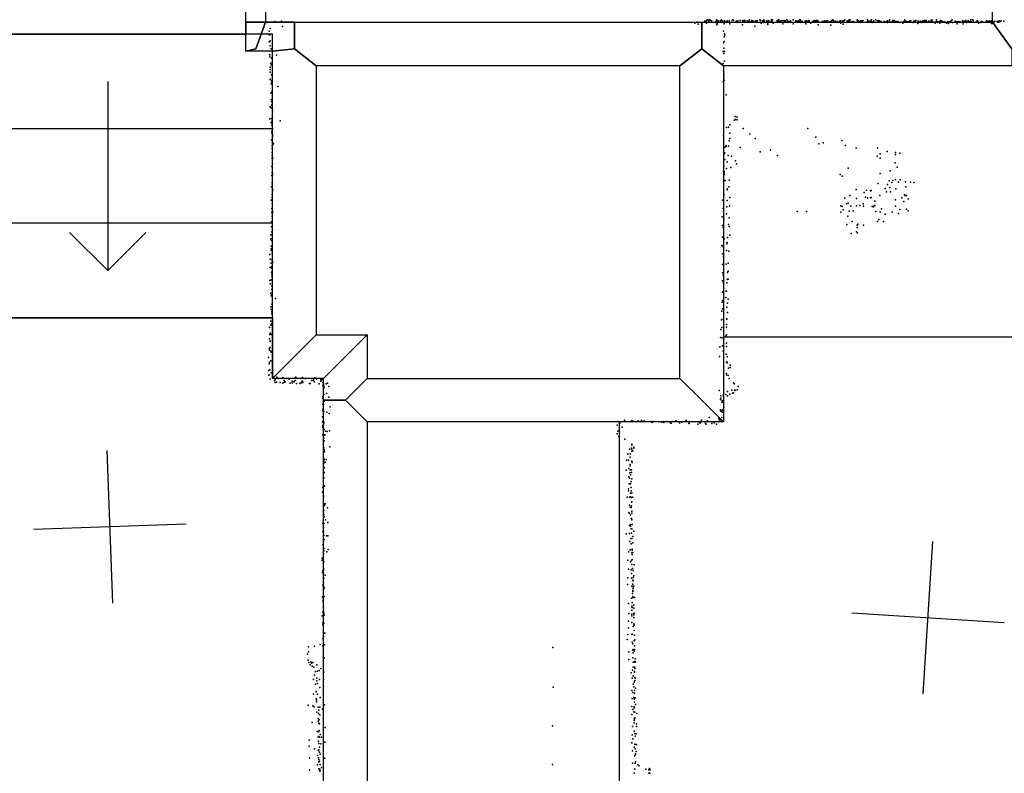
# Model space of a CAD drawing. Header units: millimetres. Extents: x -10538 to 22096, y -7832 to 24688.
# Tile 10 of 20: x -5051 to -2471, y 1664 to 3639. Entities that reach past the tile are written whole.
import ezdxf

# ---------------------------------------------------------------- set-up
doc = ezdxf.new("R2010")
doc.units = ezdxf.units.MM
for name, color, linetype in [('HWALLS', 32, 'Continuous'), ('OBJECTS', 8, 'Continuous'), ('P', 9, 'Continuous'), ('PANOS', 10, 'Continuous'), ('ROOMS', 1, 'Continuous'), ('STRUCTS', 4, 'Continuous'), ('WALLS', 3, 'Continuous')]:
    doc.layers.add(name, color=color, linetype=linetype)

msp = doc.modelspace()

# ---------------------------------------------------------------- linework, layer by layer
at = {"layer": 'HWALLS'}
for points in [[(-2387.6, 6648.45), (-2387.6, 3632.2), (-2451.1, 3562.35), (-2501.9, 3632.2), (-2501.9, 6711.95), (-2451.1, 6724.65), (-2387.6, 6648.45)], [(-4457.7, 3632.2), (-4457.7, 3702.05), (-4432.3, 3702.05), (-4406.9, 3702.05), (-4406.9, 3632.2), (-4432.3, 3632.2), (-4457.7, 3632.2)], [(-4457.7, 3556), (-4457.7, 3632.2), (-4432.3, 3632.2), (-4406.9, 3632.2), (-4432.3, 3562.35), (-4457.7, 3556)], [(-4387.85, 3556), (-4457.7, 3556), (-4432.3, 3562.35), (-4406.9, 3632.2), (-4330.7, 3632.2), (-4330.7, 3562.35), (-4387.85, 3556)], [(-2451.1, 3517.9), (-3206.75, 3517.9), (-3263.9, 3562.35), (-3263.9, 3632.2), (-2501.9, 3632.2), (-2451.1, 3562.35), (-2451.1, 3517.9)]]:
    msp.add_lwpolyline(points, dxfattribs=at)
at = {"layer": 'OBJECTS'}
for points in [[(-1663.7, 2806.7), (-3206.75, 2806.7)], [(-3479.8, 2584.45), (-3479.8, 647.7)]]:
    msp.add_lwpolyline(points, dxfattribs=at)
at = {"layer": 'P'}
for p in [(-3250, 3638), (-3247, 3637), (-3244, 3638), (-3243, 3638), (-3240, 3637), (-3225, 3638), (-3212, 3638), (-3184, 3637), (-3182, 3638), (-3181, 3637), (-3163, 3637), (-3157, 3637), (-3153, 3637), (-3151, 3637), (-3139, 3638), (-3133, 3637), (-3112, 3638), (-3110, 3637), (-3101, 3638), (-3090, 3637), (-3081, 3638), (-3078, 3638), (-3066, 3637), (-3064, 3637), (-3062, 3638), (-3053, 3637), (-3049, 3637), (-3041, 3638), (-3024, 3638), (-3008, 3638), (-3006, 3638), (-2983, 3637), (-2968, 3637), (-2964, 3637), (-2961, 3637), (-2923, 3637), (-2920, 3638), (-2891, 3637), (-2890, 3638), (-2889, 3638), (-2878, 3638), (-2875, 3638), (-2857, 3638), (-2842, 3637), (-2830, 3638), (-2819, 3638), (-2808, 3638), (-2802, 3637), (-2772, 3638), (-2763, 3637), (-2760, 3637), (-2732, 3638), (-2703, 3637), (-2679, 3637), (-2676, 3637), (-2663, 3637), (-2661, 3638), (-2661, 3637), (-2649, 3638), (-2638, 3637), (-2608, 3638), (-2572, 3637), (-2566, 3637), (-2559, 3638), (-2554, 3638), (-2553, 3637), (-4394, 3616), (-4382, 3634), (-4378, 3632), (-4376, 3632), (-4365, 3635), (-4362, 3621), (-3282, 3630), (-3276, 3632), (-3273, 3627), (-3256, 3635), (-3252, 3636), (-3252, 3633), (-3251, 3630), (-3245, 3635), (-3238, 3636), (-3237, 3632), (-3228, 3631), (-3226, 3635), (-3224, 3625), (-3223, 3636), (-3223, 3634), (-3223, 3629), (-3223, 3628), (-3222, 3634), (-3220, 3636), (-3215, 3636), (-3214, 3636), (-3210, 3636), (-3210, 3636), (-3206, 3632), (-3205, 3636), (-3205, 3628), (-3203, 3635), (-3198, 3633), (-3197, 3636), (-3197, 3636), (-3192, 3636), (-3190, 3628), (-3174, 3634), (-3174, 3633), (-3173, 3635), (-3173, 3635), (-3173, 3632), (-3171, 3635), (-3169, 3636), (-3169, 3631), (-3157, 3625), (-3156, 3633), (-3155, 3633), (-3152, 3633), (-3151, 3634), (-3151, 3633), (-3145, 3636), (-3142, 3635), (-3138, 3634), (-3133, 3634), (-3131, 3634), (-3130, 3636), (-3129, 3635), (-3128, 3633), (-3127, 3633), (-3125, 3622), (-3123, 3636), (-3123, 3635), (-3121, 3636), (-3119, 3636), (-3108, 3630), (-3105, 3636), (-3103, 3636), (-3103, 3631), (-3102, 3636), (-3099, 3636), (-3093, 3635), (-3092, 3636), (-3091, 3634), (-3091, 3630), (-3091, 3626), (-3089, 3635), (-3088, 3636), (-3082, 3635), (-3080, 3634), (-3078, 3632), (-3077, 3630), (-3066, 3635), (-3062, 3633), (-3058, 3635), (-3057, 3634), (-3056, 3636), (-3056, 3635), (-3056, 3632), (-3054, 3634), (-3051, 3628), (-3047, 3633), (-3045, 3636), (-3039, 3636), (-3039, 3635), (-3035, 3633), (-3033, 3633), (-3033, 3633), (-3032, 3636), (-3031, 3635), (-3024, 3628), (-3017, 3636), (-3014, 3635), (-3013, 3635), (-3012, 3632), (-3011, 3634), (-3010, 3636), (-3010, 3633), (-3009, 3632), (-3007, 3633), (-3003, 3635), (-3002, 3635), (-3001, 3635), (-2993, 3635), (-2992, 3634), (-2991, 3628), (-2990, 3636), (-2989, 3634), (-2987, 3635), (-2987, 3633), (-2982, 3636), (-2982, 3634), (-2978, 3630), (-2974, 3633), (-2972, 3635), (-2971, 3636), (-2971, 3633), (-2966, 3633), (-2965, 3634), (-2962, 3636), (-2961, 3634), (-2961, 3632), (-2959, 3635), (-2959, 3625), (-2948, 3634), (-2945, 3632), (-2943, 3636), (-2942, 3635), (-2940, 3632), (-2939, 3635), (-2938, 3635), (-2937, 3635), (-2936, 3636), (-2936, 3634), (-2934, 3636), (-2934, 3635), (-2929, 3633), (-2926, 3624), (-2925, 3635), (-2919, 3636), (-2916, 3635), (-2914, 3635), (-2913, 3635), (-2913, 3635), (-2913, 3632), (-2909, 3633), (-2908, 3634), (-2902, 3635), (-2900, 3636), (-2899, 3630), (-2896, 3633), (-2895, 3636), (-2893, 3634), (-2893, 3627), (-2884, 3633), (-2883, 3635), (-2881, 3636), (-2878, 3634), (-2878, 3634), (-2872, 3633), (-2870, 3634), (-2865, 3634), (-2856, 3635), (-2856, 3632), (-2855, 3636), (-2854, 3636), (-2854, 3633), (-2850, 3634), (-2848, 3636), (-2848, 3631), (-2847, 3634), (-2844, 3636), (-2843, 3635), (-2831, 3632), (-2829, 3636), (-2826, 3634), (-2824, 3633), (-2823, 3635), (-2821, 3635), (-2819, 3632), (-2817, 3633), (-2817, 3631), (-2813, 3636), (-2813, 3633), (-2803, 3636), (-2803, 3632), (-2801, 3635), (-2799, 3636), (-2796, 3634), (-2794, 3634), (-2794, 3633), (-2786, 3634), (-2786, 3631), (-2781, 3634), (-2778, 3633), (-2777, 3636), (-2777, 3631), (-2772, 3635), (-2765, 3634), (-2761, 3634), (-2760, 3632), (-2756, 3632), (-2755, 3634), (-2755, 3633), (-2752, 3633), (-2751, 3634), (-2750, 3634), (-2742, 3632), (-2737, 3630), (-2735, 3633), (-2734, 3634), (-2732, 3635), (-2732, 3634), (-2729, 3633), (-2728, 3634), (-2726, 3633), (-2724, 3633), (-2721, 3633), (-2719, 3636), (-2716, 3636), (-2710, 3632), (-2710, 3631), (-2708, 3634), (-2707, 3636), (-2707, 3633), (-2705, 3634), (-2698, 3631), (-2698, 3630), (-2698, 3629), (-2697, 3635), (-2697, 3635), (-2692, 3635), (-2692, 3633), (-2688, 3633), (-2687, 3631), (-2685, 3636), (-2685, 3634), (-2682, 3632), (-2681, 3634), (-2678, 3634), (-2676, 3633), (-2671, 3634), (-2670, 3635), (-2669, 3635), (-2664, 3634), (-2661, 3635), (-2661, 3632), (-2658, 3633), (-2652, 3630), (-2651, 3632), (-2649, 3635), (-2646, 3631), (-2645, 3633), (-2641, 3634), (-2640, 3630), (-2636, 3635), (-2635, 3635), (-2632, 3634), (-2627, 3633), (-2623, 3630), (-2619, 3633), (-2619, 3633), (-2619, 3633), (-2617, 3629), (-2616, 3633), (-2614, 3633), (-2612, 3634), (-2611, 3634), (-2610, 3636), (-2607, 3631), (-2601, 3632), (-2600, 3632), (-2599, 3635), (-2598, 3634), (-2596, 3633), (-2595, 3633), (-2595, 3628), (-2593, 3633), (-2590, 3634), (-2587, 3633), (-2581, 3636), (-2579, 3628), (-2577, 3633), (-2576, 3635), (-2573, 3635), (-2571, 3634), (-2570, 3633), (-2569, 3631), (-2567, 3632), (-2566, 3633), (-2566, 3632), (-2562, 3633), (-2559, 3635), (-2557, 3633), (-2551, 3632), (-2545, 3632), (-2544, 3635), (-2543, 3634), (-2541, 3636), (-2540, 3631), (-2539, 3632), (-2539, 3630), (-2537, 3631), (-2533, 3631), (-2532, 3634), (-2531, 3634), (-2530, 3633), (-2528, 3633), (-2528, 3632), (-2520, 3633), (-2519, 3634), (-2518, 3635), (-2517, 3636), (-2516, 3634), (-2513, 3632), (-2511, 3636), (-2508, 3632), (-2506, 3636), (-2506, 3633), (-2505, 3629), (-2503, 3633), (-2500, 3629), (-2498, 3634), (-2498, 3633), (-2496, 3635), (-2490, 3634), (-2489, 3632), (-2487, 3632), (-2486, 3635), (-2485, 3636), (-2483, 3633), (-2481, 3635), (-2479, 3636), (-2472, 3635), (-4402, 3602), (-4397, 3609), (-4397, 3599), (-4395, 3599), (-3207, 3609), (-3205, 3594), (-3204, 3602), (-3203, 3598), (-4425, 3580), (-4397, 3581), (-4394, 3583), (-4394, 3570), (-4392, 3562), (-3207, 3578), (-3206, 3564), (-3205, 3582), (-4396, 3547), (-4395, 3547), (-4395, 3541), (-4391, 3538), (-4378, 3546), (-3208, 3555), (-3206, 3550), (-3204, 3555), (-4394, 3514), (-4394, 3508), (-4393, 3525), (-4392, 3520), (-3208, 3524), (-3204, 3530), (-4394, 3501), (-4394, 3483), (-4391, 3494), (-3207, 3505), (-3206, 3496), (-3206, 3488), (-4392, 3479), (-4392, 3471), (-4390, 3475), (-4374, 3464), (-3208, 3476), (-3205, 3480), (-4393, 3446), (-4390, 3450), (-4390, 3447), (-3200, 3442), (-4394, 3410), (-4392, 3430), (-4392, 3408), (-4391, 3424), (-4391, 3415), (-4395, 3379), (-4391, 3380), (-4388, 3403), (-4388, 3397), (-4388, 3383), (-3176, 3385), (-3172, 3383), (-4392, 3368), (-4390, 3371), (-4390, 3362), (-4389, 3375), (-4368, 3374), (-3199, 3356), (-3194, 3357), (-3190, 3363), (-3179, 3375), (-3175, 3377), (-3171, 3376), (-3155, 3354), (-2986, 3354), (-4390, 3347), (-4390, 3341), (-4388, 3352), (-4388, 3337), (-4387, 3334), (-3207, 3335), (-3190, 3341), (-3138, 3340), (-2965, 3331), (-4391, 3324), (-4389, 3308), (-4387, 3312), (-4386, 3314), (-3203, 3305), (-3200, 3309), (-3200, 3306), (-3194, 3307), (-3192, 3321), (-3190, 3327), (-3163, 3304), (-3124, 3327), (-2957, 3313), (-2946, 3316), (-2897, 3322), (-2887, 3309), (-2859, 3302), (-2803, 3302), (-4389, 3301), (-4389, 3291), (-4389, 3282), (-4387, 3276), (-3205, 3287), (-3203, 3290), (-3195, 3283), (-3186, 3281), (-3111, 3292), (-3084, 3298), (-3065, 3283), (-2804, 3281), (-2796, 3287), (-2796, 3276), (-2778, 3293), (-2756, 3291), (-2756, 3285), (-2745, 3289), (-4390, 3254), (-4389, 3275), (-4388, 3262), (-3206, 3256), (-3206, 3255), (-3203, 3272), (-3197, 3266), (-3188, 3251), (-3175, 3269), (-3173, 3261), (-2880, 3250), (-2757, 3264), (-2752, 3252), (-4390, 3230), (-4389, 3238), (-4388, 3236), (-4388, 3231), (-3207, 3241), (-3205, 3241), (-3205, 3237), (-3205, 3233), (-3199, 3249), (-2901, 3233), (-2896, 3229), (-2796, 3236), (-2770, 3243), (-4391, 3201), (-4389, 3212), (-4389, 3208), (-4388, 3215), (-3207, 3215), (-3203, 3217), (-3202, 3217), (-3193, 3201), (-3192, 3218), (-2802, 3209), (-2777, 3207), (-2773, 3216), (-2771, 3199), (-2766, 3212), (-2763, 3217), (-2756, 3220), (-2748, 3213), (-2744, 3219), (-2730, 3214), (-2729, 3201), (-2717, 3213), (-2708, 3212), (-4389, 3181), (-4389, 3173), (-4387, 3193), (-3206, 3181), (-3197, 3195), (-3197, 3193), (-3190, 3173), (-2876, 3178), (-2859, 3194), (-2838, 3186), (-2835, 3174), (-2832, 3192), (-2822, 3190), (-2820, 3191), (-2820, 3173), (-2797, 3178), (-2783, 3196), (-2780, 3188), (-2769, 3188), (-2755, 3195), (-2733, 3180), (-2731, 3178), (-2727, 3178), (-4392, 3166), (-4389, 3157), (-4388, 3166), (-3209, 3166), (-3208, 3165), (-3198, 3148), (-3197, 3165), (-3191, 3151), (-2899, 3151), (-2896, 3149), (-2889, 3171), (-2885, 3156), (-2880, 3158), (-2873, 3150), (-2858, 3170), (-2858, 3151), (-2850, 3152), (-2841, 3156), (-2840, 3150), (-2830, 3172), (-2822, 3172), (-2817, 3149), (-2814, 3148), (-2812, 3152), (-2810, 3163), (-2810, 3152), (-2756, 3167), (-2756, 3150), (-2740, 3172), (-2734, 3162), (-2723, 3169), (-4390, 3144), (-4390, 3134), (-4389, 3130), (-4389, 3123), (-4387, 3135), (-3210, 3122), (-3208, 3144), (-3207, 3137), (-3199, 3130), (-3014, 3136), (-2989, 3136), (-2899, 3134), (-2893, 3140), (-2881, 3124), (-2878, 3137), (-2867, 3138), (-2808, 3136), (-2796, 3134), (-2793, 3143), (-2783, 3129), (-2765, 3134), (-2748, 3131), (-2745, 3141), (-2727, 3142), (-2723, 3138), (-4391, 3109), (-4391, 3096), (-4390, 3106), (-3209, 3099), (-3206, 3117), (-3194, 3102), (-3192, 3119), (-3192, 3097), (-2884, 3102), (-2870, 3110), (-2857, 3100), (-2855, 3103), (-2840, 3100), (-2803, 3110), (-2800, 3115), (-2788, 3110), (-4393, 3075), (-4390, 3083), (-4389, 3081), (-4389, 3074), (-4388, 3088), (-3208, 3094), (-3190, 3074), (-2872, 3078), (-2858, 3083), (-2857, 3094), (-2856, 3080), (-4393, 3064), (-4392, 3045), (-4391, 3060), (-3211, 3047), (-3209, 3069), (-3208, 3044), (-3205, 3064), (-3198, 3051), (-3197, 3055), (-3196, 3068), (-4395, 3023), (-4392, 3038), (-4392, 3034), (-4389, 3040), (-4389, 3025), (-3209, 3025), (-3207, 3018), (-3199, 3034), (-3193, 3032), (-4394, 3011), (-4392, 3001), (-4390, 3009), (-4388, 3002), (-4387, 3003), (-3209, 2997), (-3207, 2997), (-3200, 2998), (-3195, 3001), (-4394, 2989), (-4391, 2991), (-4391, 2977), (-4390, 2987), (-4390, 2977), (-4390, 2972), (-3209, 2975), (-3208, 2969), (-3196, 2976), (-3195, 2980), (-4395, 2955), (-4394, 2946), (-4392, 2957), (-4390, 2966), (-4390, 2941), (-4389, 2949), (-3209, 2954), (-3208, 2948), (-3198, 2949), (-3197, 2959), (-3195, 2959), (-4393, 2922), (-4392, 2915), (-4391, 2916), (-4390, 2932), (-4390, 2918), (-3209, 2925), (-3207, 2927), (-3200, 2927), (-3199, 2927), (-4390, 2893), (-4380, 2908), (-3210, 2898), (-3209, 2903), (-3201, 2911), (-3196, 2896), (-3195, 2906), (-4393, 2886), (-4392, 2879), (-4390, 2873), (-4390, 2868), (-3211, 2875), (-3209, 2881), (-3198, 2885), (-3196, 2871), (-4393, 2849), (-4393, 2838), (-4391, 2857), (-4391, 2842), (-3212, 2852), (-3211, 2853), (-3199, 2840), (-3198, 2855), (-3198, 2854), (-4396, 2832), (-4395, 2814), (-4394, 2817), (-4392, 2814), (-3214, 2827), (-3211, 2832), (-3199, 2833), (-3199, 2813), (-4396, 2802), (-4394, 2797), (-4394, 2795), (-3215, 2806), (-3210, 2805), (-3201, 2809), (-3199, 2791), (-4397, 2776), (-4396, 2773), (-4394, 2780), (-4393, 2770), (-4392, 2767), (-3216, 2781), (-3209, 2784), (-3208, 2770), (-3200, 2762), (-3199, 2782), (-4399, 2753), (-4397, 2737), (-4396, 2741), (-4393, 2745), (-3217, 2756), (-3199, 2741), (-3197, 2755), (-3197, 2741), (-3197, 2739), (-4398, 2719), (-4395, 2721), (-4392, 2713), (-3199, 2711), (-3194, 2725), (-3189, 2733), (-3189, 2727), (-4398, 2707), (-4397, 2708), (-4394, 2697), (-4383, 2693), (-4381, 2695), (-4381, 2688), (-4378, 2689), (-4377, 2702), (-4376, 2699), (-4373, 2698), (-4368, 2688), (-4361, 2701), (-4361, 2686), (-4358, 2693), (-4358, 2689), (-4355, 2690), (-4345, 2697), (-4342, 2686), (-4337, 2691), (-4337, 2687), (-4332, 2690), (-4331, 2699), (-4331, 2691), (-4329, 2693), (-4327, 2702), (-4325, 2685), (-4317, 2685), (-4316, 2698), (-4313, 2687), (-4311, 2691), (-4310, 2701), (-4310, 2691), (-4309, 2688), (-4302, 2698), (-4291, 2685), (-4290, 2685), (-4285, 2693), (-4281, 2695), (-4281, 2694), (-4279, 2690), (-4277, 2700), (-4273, 2697), (-4266, 2684), (-4266, 2684), (-4262, 2695), (-4262, 2691), (-4259, 2695), (-4256, 2688), (-4255, 2684), (-4255, 2683), (-4248, 2684), (-4244, 2686), (-3199, 2708), (-3195, 2706), (-3192, 2698), (-3181, 2687), (-3178, 2684), (-4256, 2680), (-4254, 2678), (-4253, 2674), (-4247, 2659), (-4241, 2677), (-3218, 2667), (-3196, 2664), (-3190, 2657), (-3185, 2668), (-3183, 2660), (-3181, 2661), (-3178, 2668), (-3177, 2667), (-3176, 2668), (-3171, 2669), (-3168, 2677), (-4256, 2651), (-4256, 2647), (-4256, 2631), (-4254, 2656), (-4253, 2639), (-4241, 2649), (-3215, 2643), (-3214, 2653), (-3214, 2647), (-3211, 2636), (-3210, 2641), (-3210, 2637), (-3207, 2656), (-3207, 2654), (-3207, 2651), (-3201, 2656), (-3196, 2653), (-4256, 2618), (-4256, 2614), (-4255, 2630), (-4255, 2606), (-4254, 2612), (-4246, 2610), (-4240, 2607), (-4237, 2624), (-3215, 2616), (-3215, 2613), (-3211, 2613), (-3211, 2611), (-3209, 2616), (-3209, 2610), (-3206, 2623), (-4257, 2598), (-4257, 2585), (-4254, 2584), (-4254, 2580), (-3484, 2586), (-3478, 2581), (-3466, 2589), (-3466, 2588), (-3448, 2587), (-3444, 2587), (-3430, 2587), (-3422, 2588), (-3415, 2587), (-3397, 2586), (-3394, 2583), (-3392, 2586), (-3368, 2584), (-3363, 2586), (-3363, 2583), (-3357, 2586), (-3346, 2582), (-3344, 2581), (-3332, 2587), (-3330, 2586), (-3322, 2582), (-3317, 2584), (-3305, 2588), (-3298, 2581), (-3297, 2586), (-3297, 2580), (-3272, 2585), (-3269, 2583), (-3268, 2581), (-3265, 2585), (-3264, 2589), (-3256, 2585), (-3254, 2580), (-3249, 2587), (-3244, 2596), (-3237, 2580), (-3231, 2582), (-3219, 2594), (-3218, 2591), (-3216, 2589), (-3214, 2590), (-3211, 2596), (-4257, 2571), (-4256, 2575), (-4253, 2565), (-4249, 2560), (-4245, 2559), (-4239, 2561), (-3485, 2576), (-3484, 2560), (-3479, 2555), (-3472, 2571), (-3274, 2579), (-3252, 2579), (-3225, 2579), (-4256, 2551), (-4255, 2541), (-4254, 2542), (-4253, 2535), (-4252, 2551), (-4251, 2551), (-3485, 2553), (-3481, 2546), (-3465, 2539), (-4255, 2507), (-4254, 2517), (-4254, 2509), (-4253, 2511), (-4252, 2506), (-4238, 2519), (-3453, 2513), (-3448, 2516), (-3447, 2526), (-3447, 2524), (-3447, 2512), (-3447, 2507), (-3444, 2509), (-3442, 2518), (-3442, 2516), (-4254, 2484), (-4254, 2479), (-4253, 2487), (-4250, 2479), (-4248, 2486), (-3461, 2484), (-3457, 2500), (-3456, 2484), (-3451, 2501), (-3451, 2492), (-3447, 2482), (-3446, 2478), (-4254, 2476), (-4254, 2463), (-4254, 2451), (-4253, 2465), (-4253, 2452), (-3462, 2458), (-3455, 2462), (-3452, 2451), (-3451, 2473), (-3451, 2469), (-3451, 2459), (-3448, 2459), (-3448, 2452), (-4254, 2438), (-4254, 2437), (-3455, 2441), (-3453, 2437), (-3450, 2446), (-3449, 2428), (-3447, 2435), (-4257, 2400), (-4256, 2413), (-4254, 2417), (-4252, 2417), (-4252, 2416), (-3456, 2409), (-3456, 2404), (-3454, 2422), (-3450, 2423), (-3450, 2422), (-3449, 2413), (-3449, 2404), (-3447, 2399), (-4255, 2391), (-4255, 2388), (-4255, 2387), (-3459, 2387), (-3453, 2387), (-3450, 2398), (-3450, 2388), (-3448, 2386), (-3448, 2374), (-3447, 2375), (-3445, 2387), (-4255, 2353), (-4254, 2352), (-4253, 2370), (-4253, 2365), (-4252, 2366), (-4250, 2370), (-4244, 2359), (-3453, 2366), (-3451, 2361), (-3449, 2360), (-3448, 2365), (-3447, 2351), (-4254, 2342), (-4253, 2336), (-4249, 2328), (-3455, 2347), (-3454, 2345), (-3450, 2341), (-3448, 2331), (-3447, 2345), (-3447, 2328), (-4256, 2319), (-4256, 2297), (-4255, 2320), (-4255, 2308), (-4254, 2318), (-4243, 2321), (-3453, 2313), (-3452, 2313), (-3450, 2316), (-3450, 2311), (-3449, 2304), (-3447, 2304), (-3446, 2316), (-3442, 2298), (-4255, 2294), (-4255, 2288), (-4255, 2270), (-4254, 2288), (-4253, 2276), (-4247, 2286), (-4243, 2286), (-3462, 2291), (-3453, 2292), (-3452, 2271), (-3449, 2279), (-3448, 2293), (-3447, 2279), (-3444, 2284), (-4256, 2262), (-4254, 2253), (-4254, 2247), (-4242, 2250), (-3451, 2249), (-3449, 2265), (-3446, 2251), (-3446, 2248), (-3444, 2268), (-4258, 2227), (-4258, 2222), (-4256, 2223), (-4255, 2239), (-4246, 2244), (-3457, 2222), (-3456, 2244), (-3448, 2221), (-3447, 2241), (-3446, 2237), (-3446, 2224), (-3444, 2242), (-4256, 2194), (-4254, 2218), (-4254, 2199), (-3456, 2199), (-3450, 2218), (-3449, 2197), (-3447, 2211), (-3445, 2200), (-3443, 2195), (-3441, 2210), (-4257, 2190), (-4255, 2189), (-4254, 2174), (-4250, 2183), (-3457, 2176), (-3448, 2187), (-3448, 2175), (-3444, 2170), (-3443, 2177), (-3443, 2168), (-3442, 2181), (-4256, 2157), (-4255, 2164), (-4254, 2152), (-4254, 2147), (-4253, 2150), (-3458, 2158), (-3447, 2154), (-3444, 2159), (-3444, 2143), (-3443, 2154), (-3443, 2152), (-3443, 2148), (-3442, 2154), (-4257, 2126), (-4256, 2124), (-4253, 2127), (-3448, 2123), (-3445, 2135), (-3444, 2140), (-3444, 2127), (-3444, 2124), (-3440, 2124), (-4256, 2115), (-4255, 2102), (-4255, 2091), (-3456, 2109), (-3447, 2102), (-3447, 2091), (-3446, 2111), (-3446, 2098), (-3442, 2104), (-3442, 2096), (-4258, 2076), (-4256, 2086), (-4255, 2089), (-4254, 2084), (-4254, 2080), (-4253, 2078), (-3455, 2082), (-3447, 2081), (-3447, 2076), (-3442, 2082), (-3442, 2079), (-3442, 2072), (-3441, 2083), (-4256, 2057), (-4256, 2053), (-4254, 2057), (-3456, 2062), (-3456, 2045), (-3447, 2059), (-3443, 2048), (-3442, 2055), (-3442, 2054), (-3441, 2052), (-3441, 2038), (-4256, 2017), (-4255, 2032), (-4255, 2022), (-4251, 2031), (-3459, 2014), (-3457, 2027), (-3447, 2027), (-3446, 2028), (-3440, 2026), (-3439, 2013), (-4294, 1995), (-4278, 1997), (-4263, 2001), (-4256, 1998), (-4255, 2007), (-4252, 2000), (-3654, 1993), (-3446, 2007), (-3444, 2003), (-3443, 1988), (-3441, 2011), (-3440, 1998), (-3440, 1988), (-4297, 1976), (-4294, 1982), (-4253, 1966), (-3455, 1982), (-3455, 1962), (-3445, 1986), (-3444, 1966), (-3443, 1979), (-3441, 1984), (-3438, 1964), (-4295, 1960), (-4293, 1954), (-4290, 1948), (-4288, 1956), (-4286, 1952), (-4284, 1944), (-4283, 1954), (-4280, 1942), (-4272, 1948), (-4262, 1938), (-3443, 1955), (-3443, 1942), (-3441, 1955), (-3439, 1957), (-3439, 1942), (-3439, 1938), (-3437, 1956), (-4281, 1909), (-4278, 1921), (-4276, 1930), (-4272, 1913), (-4270, 1931), (-4266, 1933), (-4265, 1909), (-4255, 1909), (-4254, 1929), (-3449, 1927), (-3446, 1913), (-3445, 1934), (-3443, 1919), (-3440, 1930), (-3440, 1929), (-3439, 1915), (-3438, 1913), (-4276, 1897), (-4272, 1906), (-4270, 1899), (-4264, 1888), (-4255, 1893), (-3653, 1889), (-3443, 1897), (-3442, 1890), (-3441, 1902), (-3439, 1907), (-3437, 1887), (-4281, 1871), (-4274, 1878), (-4274, 1877), (-4274, 1859), (-4270, 1871), (-4263, 1862), (-3447, 1881), (-3446, 1860), (-3444, 1875), (-3442, 1862), (-3441, 1862), (-3441, 1858), (-3440, 1881), (-3440, 1874), (-3438, 1861), (-4295, 1842), (-4283, 1840), (-4279, 1838), (-4273, 1855), (-4273, 1851), (-4269, 1837), (-4264, 1837), (-4257, 1832), (-4252, 1843), (-3447, 1839), (-3441, 1838), (-3441, 1835), (-3440, 1850), (-3440, 1835), (-3437, 1844), (-4272, 1824), (-4269, 1807), (-4268, 1820), (-4267, 1829), (-4264, 1817), (-3447, 1818), (-3444, 1831), (-3442, 1825), (-3440, 1808), (-3439, 1824), (-3439, 1809), (-3434, 1820), (-4284, 1797), (-4269, 1800), (-4267, 1795), (-4266, 1804), (-4265, 1793), (-4250, 1784), (-3655, 1788), (-3445, 1786), (-3441, 1802), (-3441, 1796), (-3440, 1805), (-3435, 1793), (-3435, 1786), (-4271, 1773), (-4269, 1759), (-4268, 1772), (-4268, 1760), (-4266, 1776), (-4265, 1758), (-4263, 1765), (-4260, 1758), (-3446, 1764), (-3444, 1754), (-3441, 1774), (-3439, 1768), (-3438, 1761), (-3436, 1767), (-4292, 1750), (-4292, 1735), (-4268, 1748), (-4267, 1742), (-4265, 1732), (-4262, 1741), (-4251, 1745), (-3447, 1743), (-3441, 1732), (-3439, 1740), (-3438, 1739), (-3435, 1739), (-4291, 1704), (-4278, 1728), (-4270, 1710), (-4268, 1723), (-4268, 1704), (-4267, 1725), (-4265, 1719), (-4263, 1714), (-4251, 1703), (-3445, 1722), (-3440, 1709), (-3438, 1728), (-3437, 1715), (-3437, 1713), (-3436, 1721), (-4270, 1686), (-4267, 1700), (-4267, 1694), (-4265, 1695), (-4263, 1687), (-4260, 1679), (-3655, 1687), (-3445, 1690), (-3438, 1690), (-3437, 1694), (-3431, 1686), (-3429, 1683), (-4291, 1672), (-4267, 1675), (-4265, 1670), (-4264, 1674), (-4263, 1670), (-3441, 1664), (-3439, 1674), (-3410, 1674), (-3402, 1673), (-3402, 1664), (-3401, 1676), (-3400, 1664), (-3400, 1664), (-3399, 1673)]:
    msp.add_point(p, dxfattribs=at)
at = {"layer": 'PANOS'}
for points in [[(-4821.9204, 2509.4246), (-4807.429, 2109.6871)], [(-4614.806, 2316.8015), (-5014.5434, 2302.3102)], [(-2683.4848, 1871.9573), (-2658.4391, 2271.1724)], [(-2870.5695, 2084.0877), (-2471.3544, 2059.042)]]:
    msp.add_lwpolyline(points, dxfattribs=at)
at = {"layer": 'ROOMS'}
for points in [[(-4406.9, 3702.05), (-4406.9, 3632.2), (-4330.7, 3632.2), (-3263.9, 3632.2), (-3263.9, 3632.2), (-2501.9, 3632.2), (-2501.9, 6711.95)], [(-5251.45, 3600.45), (-4457.7, 3600.45), (-4457.7, 3632.2), (-4457.7, 3702.05)], [(1117.6, -977.9), (1117.6, 3517.9), (-285.75, 3517.9), (-285.75, 2997.2), (-285.75, 2794), (-400.05, 2794), (-400.05, 2997.2), (-1549.4, 2997.2), (-1549.4, 2794), (-1663.7, 2794), (-1663.7, 2997.2), (-1663.7, 3517.9), (-2451.1, 3517.9), (-3206.75, 3517.9), (-3206.75, 2584.45), (-4140.2, 2584.45), (-4140.2, 647.7), (-3429, 647.7), (-3429, 533.4), (-3429, -374.65)]]:
    msp.add_lwpolyline(points, dxfattribs=at)
for points in [[(-4387.85, 2698.75), (-4387.85, 3556), (-4457.7, 3556), (-4457.7, 3632.2), (-4457.7, 3600.45), (-5251.45, 3600.45), (-5251.45, 3638.55), (-5251.45, 2813.05), (-5251.45, 2857.5), (-4387.85, 2857.5), (-4387.85, 2698.75)], [(-4406.9, 3632.2), (-4330.7, 3632.2), (-4406.9, 3632.2)], [(-4140.2, 2698.75), (-3321.05, 2698.75), (-3321.05, 3517.9), (-4273.55, 3517.9), (-4273.55, 2813.05), (-4140.2, 2813.05), (-4140.2, 2698.75)], [(-5949.95, 2813.05), (-5949.95, 1917.7), (-5124.45, 1917.7), (-5124.45, 927.1), (-5124.45, -374.65), (-4298.95, -374.65), (-3429, -374.65), (-3429, 533.4), (-4254.5, 533.4), (-4254.5, 2641.6), (-4254.5, 2698.75), (-4387.85, 2698.75), (-4387.85, 2857.5), (-5251.45, 2857.5), (-5251.45, 2813.05), (-5949.95, 2813.05)]]:
    msp.add_lwpolyline(points, close=True, dxfattribs=at)
at = {"layer": 'STRUCTS'}
for points in [[(-4387.85, 3600.45), (-5251.45, 3600.45)], [(-4387.85, 2857.5), (-4387.85, 3600.45)], [(-4819.65, 3476.625), (-4819.65, 3352.8)], [(-4387.85, 3352.8), (-5251.45, 3352.8)], [(-4819.65, 3352.8), (-4819.65, 3105.15)], [(-4387.85, 3105.15), (-5251.45, 3105.15)], [(-4819.65, 3105.15), (-4819.65, 2981.325)], [(-4819.65, 2981.325), (-4919.65, 3081.325)], [(-4819.65, 2981.325), (-4719.65, 3081.325)], [(-4387.85, 2857.5), (-5251.45, 2857.5)]]:
    msp.add_lwpolyline(points, dxfattribs=at)
at = {"layer": 'WALLS'}
for points in [[(-3321.05, 3517.9), (-4273.55, 3517.9), (-4330.7, 3562.35), (-4330.7, 3632.2), (-3263.9, 3632.2), (-3263.9, 3562.35), (-3321.05, 3517.9)], [(-4273.55, 3517.9), (-4273.55, 2813.05), (-4330.7, 2755.9), (-4387.85, 2698.75), (-4387.85, 3556), (-4330.7, 3562.35), (-4273.55, 3517.9)], [(-3321.05, 2698.75), (-3321.05, 3517.9), (-3263.9, 3562.35), (-3206.75, 3517.9), (-3206.75, 2584.45), (-3263.9, 2641.6), (-3321.05, 2698.75)], [(-4273.55, 2813.05), (-4140.2, 2813.05), (-4197.35, 2755.9), (-4254.5, 2698.75), (-4387.85, 2698.75), (-4330.7, 2755.9), (-4273.55, 2813.05)], [(-4140.2, 2813.05), (-4140.2, 2698.75), (-4197.35, 2641.6), (-4254.5, 2641.6), (-4254.5, 2698.75), (-4197.35, 2755.9), (-4140.2, 2813.05)], [(-4140.2, 2698.75), (-3321.05, 2698.75), (-3263.9, 2641.6), (-3206.75, 2584.45), (-4140.2, 2584.45), (-4197.35, 2641.6), (-4140.2, 2698.75)], [(-4140.2, 2584.45), (-4140.2, 647.7), (-4197.35, 590.55), (-4254.5, 533.4), (-4254.5, 2641.6), (-4197.35, 2641.6), (-4140.2, 2584.45)]]:
    msp.add_lwpolyline(points, dxfattribs=at)

doc.saveas('drawing.dxf')
